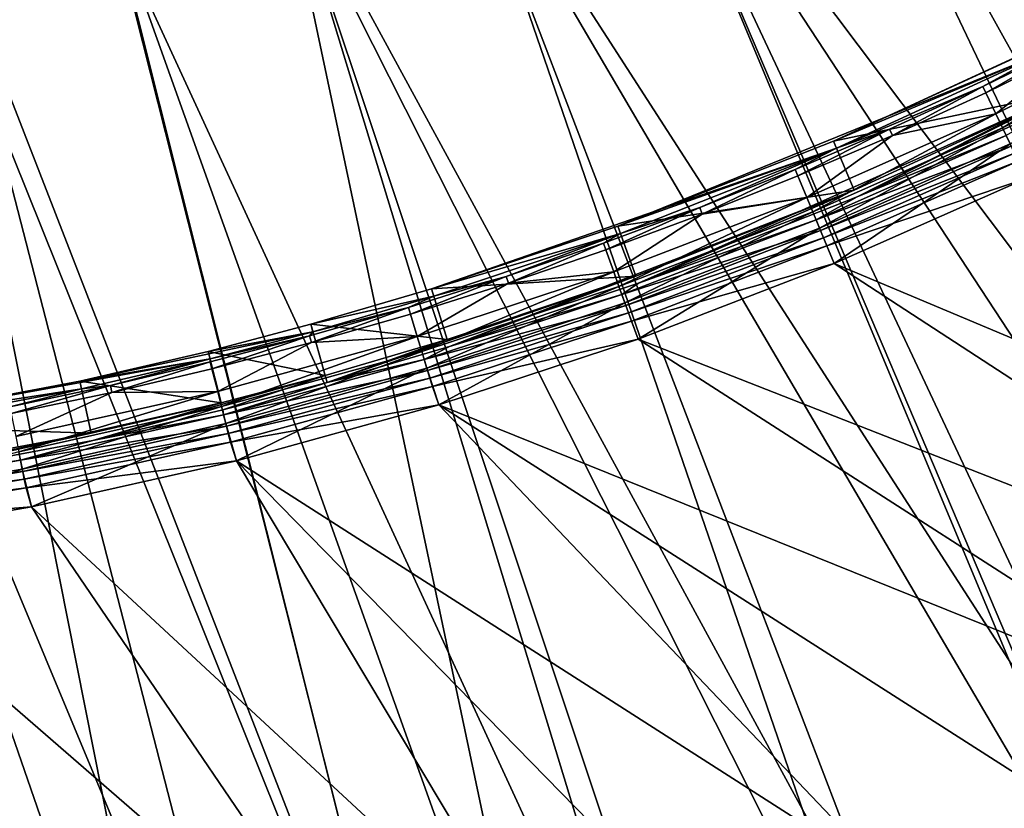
# Model space of a CAD drawing. Header units: metres. Extents: x -901 to 901, y -486 to 401.
# Tile 253 of 256: x 731 to 768, y -370 to -340. Entities that reach past the tile are written whole.
import ezdxf

# ---------------------------------------------------------------- set-up
doc = ezdxf.new("R2010")
doc.units = ezdxf.units.M

msp = doc.modelspace()

# ---------------------------------------------------------------- linework, layer by layer
at = {"layer": 'top'}
for points in [[(769.83429, -341.155457, -625), (761.875, -344.821198, -625), (775.3526, -338.621948, -621.651367)], [(775.3526, -338.621948, -621.651367), (761.875, -344.821198, -625), (769.964294, -341.417999, -621.651367)], [(770.725281, -342.954559, -625), (776.171753, -340.128296, -625), (762.772827, -346.922821, -621.825684)], [(762.772827, -346.922821, -621.825684), (776.171753, -340.128296, -625), (770.848572, -343.20343, -621.825684)], [(768.268311, -344.32016, -618.603455), (774.993103, -340.27243, -619.050903), (768.016113, -343.786957, -619.050903)], [(768.016113, -343.786957, -619.050903), (774.993103, -340.27243, -619.050903), (771.128601, -341.281982, -620.230835)], [(768.268311, -344.32016, -618.603455), (775.271179, -340.792603, -618.603455), (774.993103, -340.27243, -619.050903)], [(768.551697, -344.919281, -618.271973), (775.271179, -340.792603, -618.603455), (768.268311, -344.32016, -618.603455)], [(770.725281, -342.954559, -625), (761.875, -344.821198, -625), (769.83429, -341.155457, -625)], [(769.964294, -341.417999, -621.651367), (767.524414, -342.74762, -620.924011), (771.009644, -341.045624, -620.924011)], [(771.009644, -341.045624, -620.924011), (767.524414, -342.74762, -620.924011), (767.637573, -342.986816, -620.230835)], [(771.009644, -341.045624, -620.924011), (767.637573, -342.986816, -620.230835), (771.128601, -341.281982, -620.230835)], [(771.128601, -341.281982, -620.230835), (767.637573, -342.986816, -620.230835), (768.016113, -343.786957, -619.050903)], [(761.875, -344.821198, -625), (753.724182, -348.038544, -625), (769.964294, -341.417999, -621.651367)], [(769.964294, -341.417999, -621.651367), (753.724182, -348.038544, -625), (761.990112, -345.090607, -621.651367)], [(769.964294, -341.417999, -621.651367), (761.990112, -345.090607, -621.651367), (767.524414, -342.74762, -620.924011)], [(761.990112, -345.090607, -621.651367), (763.997253, -344.363159, -620.924011), (767.524414, -342.74762, -620.924011)], [(767.524414, -342.74762, -620.924011), (763.997253, -344.363159, -620.924011), (764.104553, -344.605072, -620.230835)], [(767.524414, -342.74762, -620.924011), (764.104553, -344.605072, -620.230835), (767.637573, -342.986816, -620.230835)], [(762.663696, -346.667419, -625), (770.725281, -342.954559, -625), (754.502686, -350.187225, -621.825684)], [(754.502686, -350.187225, -621.825684), (770.725281, -342.954559, -625), (762.772827, -346.922821, -621.825684)], [(770.725281, -342.954559, -625), (762.663696, -346.667419, -625), (761.875, -344.821198, -625)], [(767.637573, -342.986816, -620.230835), (764.104553, -344.605072, -620.230835), (768.016113, -343.786957, -619.050903)], [(762.772827, -346.922821, -621.825684), (770.848572, -343.20343, -621.825684), (768.404602, -344.608337, -621.115417)], [(764.104553, -344.605072, -620.230835), (760.869995, -346.953125, -619.050903), (768.016113, -343.786957, -619.050903)], [(768.016113, -343.786957, -619.050903), (760.869995, -346.953125, -619.050903), (761.095703, -347.498077, -618.603455)], [(761.095703, -347.498077, -618.603455), (768.268311, -344.32016, -618.603455), (768.016113, -343.786957, -619.050903)], [(761.990112, -345.090607, -621.651367), (760.429993, -345.8909, -620.924011), (763.997253, -344.363159, -620.924011)], [(760.429993, -345.8909, -620.924011), (760.53125, -346.135376, -620.230835), (763.997253, -344.363159, -620.924011)], [(763.997253, -344.363159, -620.924011), (760.53125, -346.135376, -620.230835), (764.104553, -344.605072, -620.230835)], [(764.104553, -344.605072, -620.230835), (760.53125, -346.135376, -620.230835), (760.869995, -346.953125, -619.050903)], [(761.349365, -348.110382, -618.271973), (768.268311, -344.32016, -618.603455), (761.095703, -347.498077, -618.603455)], [(761.217712, -347.792603, -621.115417), (762.772827, -346.922821, -621.825684), (768.404602, -344.608337, -621.115417)], [(768.404602, -344.608337, -621.115417), (768.593872, -345.008392, -620.525452), (761.217712, -347.792603, -621.115417)], [(761.349365, -348.110382, -618.271973), (768.551697, -344.919281, -618.271973), (768.268311, -344.32016, -618.603455)], [(762.663696, -346.667419, -625), (753.724182, -348.038544, -625), (761.875, -344.821198, -625)], [(768.593872, -345.008392, -620.525452), (761.387085, -348.201477, -620.525452), (761.217712, -347.792603, -621.115417)], [(761.904114, -349.449799, -618), (768.551697, -344.919281, -618.271973), (761.349365, -348.110382, -618.271973)], [(768.593872, -345.008392, -620.525452), (768.719971, -345.274994, -620.301758), (761.387085, -348.201477, -620.525452)], [(761.904114, -349.449799, -618), (769.16272, -346.232269, -618), (768.551697, -344.919281, -618.271973)], [(753.724182, -348.038544, -625), (746.685242, -350.406738, -625), (761.990112, -345.090607, -621.651367)], [(761.990112, -345.090607, -621.651367), (746.685242, -350.406738, -625), (753.823975, -348.313995, -621.651367)], [(753.823975, -348.313995, -621.651367), (756.824585, -347.329681, -620.924011), (761.990112, -345.090607, -621.651367)], [(756.824585, -347.329681, -620.924011), (760.429993, -345.8909, -620.924011), (761.990112, -345.090607, -621.651367)], [(768.719971, -345.274994, -620.301758), (761.499939, -348.473938, -620.301758), (761.387085, -348.201477, -620.525452)], [(768.719971, -345.274994, -620.301758), (768.861694, -345.574554, -620.135986), (761.499939, -348.473938, -620.301758)], [(768.861694, -345.574554, -620.135986), (761.626709, -348.78009, -620.135986), (761.499939, -348.473938, -620.301758)], [(768.861694, -345.574554, -620.135986), (769.16272, -346.232269, -620), (761.626709, -348.78009, -620.135986)], [(760.429993, -345.8909, -620.924011), (756.824585, -347.329681, -620.924011), (756.9198, -347.576569, -620.230835)], [(760.53125, -346.135376, -620.230835), (760.429993, -345.8909, -620.924011), (756.9198, -347.576569, -620.230835)], [(760.53125, -346.135376, -620.230835), (756.9198, -347.576569, -620.230835), (760.869995, -346.953125, -619.050903)], [(761.626709, -348.78009, -620.135986), (769.16272, -346.232269, -620), (761.904114, -349.449799, -620)], [(769.16272, -346.232269, -620), (789.588989, -361.082275, -620), (761.904114, -349.449799, -620)], [(761.904114, -349.449799, -618), (789.588989, -361.082275, -618), (769.16272, -346.232269, -618)], [(754.408081, -349.926117, -625), (762.663696, -346.667419, -625), (747.362183, -352.589539, -621.825684)], [(747.362183, -352.589539, -621.825684), (762.663696, -346.667419, -625), (754.502686, -350.187225, -621.825684)], [(762.663696, -346.667419, -625), (754.408081, -349.926117, -625), (753.724182, -348.038544, -625)], [(754.502686, -350.187225, -621.825684), (762.772827, -346.922821, -621.825684), (761.217712, -347.792603, -621.115417)], [(760.869995, -346.953125, -619.050903), (756.9198, -347.576569, -620.230835), (753.570801, -349.761414, -619.050903)], [(760.869995, -346.953125, -619.050903), (753.570801, -349.761414, -619.050903), (753.76947, -350.316742, -618.603455)], [(760.869995, -346.953125, -619.050903), (753.76947, -350.316742, -618.603455), (761.095703, -347.498077, -618.603455)], [(756.824585, -347.329681, -620.924011), (753.183594, -348.678864, -620.924011), (753.272705, -348.928009, -620.230835)], [(753.183594, -348.678864, -620.924011), (756.824585, -347.329681, -620.924011), (753.823975, -348.313995, -621.651367)], [(756.9198, -347.576569, -620.230835), (756.824585, -347.329681, -620.924011), (753.272705, -348.928009, -620.230835)], [(756.9198, -347.576569, -620.230835), (753.272705, -348.928009, -620.230835), (753.570801, -349.761414, -619.050903)], [(761.095703, -347.498077, -618.603455), (753.76947, -350.316742, -618.603455), (753.992676, -350.940765, -618.271973)], [(753.992676, -350.940765, -618.271973), (761.349365, -348.110382, -618.271973), (761.095703, -347.498077, -618.603455)], [(754.408081, -349.926117, -625), (746.685242, -350.406738, -625), (753.724182, -348.038544, -625)], [(753.876831, -350.616913, -621.115417), (754.502686, -350.187225, -621.825684), (761.217712, -347.792603, -621.115417)], [(761.217712, -347.792603, -621.115417), (761.387085, -348.201477, -620.525452), (753.876831, -350.616913, -621.115417)], [(746.685242, -350.406738, -625), (742.120361, -351.748383, -625), (753.823975, -348.313995, -621.651367)], [(753.823975, -348.313995, -621.651367), (742.120361, -351.748383, -625), (746.772034, -350.686554, -621.651367)], [(749.509766, -349.938049, -620.924011), (753.823975, -348.313995, -621.651367), (746.772034, -350.686554, -621.651367)], [(753.183594, -348.678864, -620.924011), (753.823975, -348.313995, -621.651367), (749.509766, -349.938049, -620.924011)], [(761.387085, -348.201477, -620.525452), (754.025879, -351.0336, -620.525452), (753.876831, -350.616913, -621.115417)], [(754.496399, -352.307281, -618), (761.349365, -348.110382, -618.271973), (753.992676, -350.940765, -618.271973)], [(761.387085, -348.201477, -620.525452), (761.499939, -348.473938, -620.301758), (754.025879, -351.0336, -620.525452)], [(754.496399, -352.307281, -618), (761.904114, -349.449799, -618), (761.349365, -348.110382, -618.271973)], [(749.592712, -350.189301, -620.230835), (753.183594, -348.678864, -620.924011), (749.509766, -349.938049, -620.924011)], [(753.272705, -348.928009, -620.230835), (753.183594, -348.678864, -620.924011), (749.592712, -350.189301, -620.230835)], [(761.499939, -348.473938, -620.301758), (754.125183, -351.311249, -620.301758), (754.025879, -351.0336, -620.525452)], [(761.499939, -348.473938, -620.301758), (761.626709, -348.78009, -620.135986), (754.125183, -351.311249, -620.301758)], [(754.125183, -351.311249, -620.301758), (761.626709, -348.78009, -620.135986), (754.236816, -351.62326, -620.135986)], [(754.236816, -351.62326, -620.135986), (761.626709, -348.78009, -620.135986), (761.904114, -349.449799, -620)], [(753.570801, -349.761414, -619.050903), (753.272705, -348.928009, -620.230835), (749.592712, -350.189301, -620.230835)], [(754.236816, -351.62326, -620.135986), (761.904114, -349.449799, -620), (754.496399, -352.307281, -620)], [(761.904114, -349.449799, -620), (784.185486, -363.959686, -620), (754.496399, -352.307281, -620)], [(754.496399, -352.307281, -618), (784.185486, -363.959686, -618), (761.904114, -349.449799, -618)], [(789.588989, -361.082275, -620), (784.185486, -363.959686, -620), (761.904114, -349.449799, -620)], [(784.185486, -363.959686, -618), (789.588989, -361.082275, -618), (761.904114, -349.449799, -618)], [(746.310425, -352.771362, -618.603455), (753.570801, -349.761414, -619.050903), (746.139282, -352.20694, -619.050903)], [(746.139282, -352.20694, -619.050903), (753.570801, -349.761414, -619.050903), (749.592712, -350.189301, -620.230835)], [(753.570801, -349.761414, -619.050903), (746.310425, -352.771362, -618.603455), (753.76947, -350.316742, -618.603455)], [(747.279907, -352.32428, -625), (754.408081, -349.926117, -625), (742.731445, -353.950531, -621.825684)], [(742.731445, -353.950531, -621.825684), (754.408081, -349.926117, -625), (747.362183, -352.589539, -621.825684)], [(749.509766, -349.938049, -620.924011), (746.772034, -350.686554, -621.651367), (745.805786, -351.10675, -620.924011)], [(745.882568, -351.359955, -620.230835), (749.509766, -349.938049, -620.924011), (745.805786, -351.10675, -620.924011)], [(749.592712, -350.189301, -620.230835), (749.509766, -349.938049, -620.924011), (745.882568, -351.359955, -620.230835)], [(746.139282, -352.20694, -619.050903), (749.592712, -350.189301, -620.230835), (745.882568, -351.359955, -620.230835)], [(754.408081, -349.926117, -625), (747.279907, -352.32428, -625), (746.685242, -350.406738, -625)], [(747.362183, -352.589539, -621.825684), (754.502686, -350.187225, -621.825684), (753.876831, -350.616913, -621.115417)], [(747.279907, -352.32428, -625), (742.120361, -351.748383, -625), (746.685242, -350.406738, -625)], [(753.76947, -350.316742, -618.603455), (746.310425, -352.771362, -618.603455), (746.502686, -353.405579, -618.271973)], [(746.402893, -353.076416, -621.115417), (747.362183, -352.589539, -621.825684), (753.876831, -350.616913, -621.115417)], [(753.876831, -350.616913, -621.115417), (754.025879, -351.0336, -620.525452), (746.402893, -353.076416, -621.115417)], [(753.76947, -350.316742, -618.603455), (746.502686, -353.405579, -618.271973), (753.992676, -350.940765, -618.271973)], [(742.120361, -351.748383, -625), (742.198669, -352.03067, -621.651367), (746.772034, -350.686554, -621.651367)], [(746.772034, -350.686554, -621.651367), (742.198669, -352.03067, -621.651367), (745.805786, -351.10675, -620.924011)], [(753.992676, -350.940765, -618.271973), (746.502686, -353.405579, -618.271973), (746.957397, -354.797821, -618)], [(746.957397, -354.797821, -618), (754.496399, -352.307281, -618), (753.992676, -350.940765, -618.271973)], [(745.805786, -351.10675, -620.924011), (742.198669, -352.03067, -621.651367), (742.074463, -352.184509, -620.924011)], [(745.805786, -351.10675, -620.924011), (742.074463, -352.184509, -620.924011), (742.144958, -352.439545, -620.230835)], [(742.144958, -352.439545, -620.230835), (745.882568, -351.359955, -620.230835), (745.805786, -351.10675, -620.924011)], [(746.139282, -352.20694, -619.050903), (745.882568, -351.359955, -620.230835), (742.144958, -352.439545, -620.230835)], [(754.025879, -351.0336, -620.525452), (746.53125, -353.499908, -620.525452), (746.402893, -353.076416, -621.115417)], [(754.025879, -351.0336, -620.525452), (754.125183, -351.311249, -620.301758), (746.53125, -353.499908, -620.525452)], [(746.53125, -353.499908, -620.525452), (754.125183, -351.311249, -620.301758), (746.616821, -353.782135, -620.301758)], [(746.616821, -353.782135, -620.301758), (754.125183, -351.311249, -620.301758), (754.236816, -351.62326, -620.135986)], [(742.120361, -351.748383, -625), (738.239136, -352.772614, -625), (742.198669, -352.03067, -621.651367)], [(742.657227, -353.682922, -625), (738.239136, -352.772614, -625), (742.120361, -351.748383, -625)], [(747.279907, -352.32428, -625), (742.657227, -353.682922, -625), (742.120361, -351.748383, -625)], [(746.616821, -353.782135, -620.301758), (754.236816, -351.62326, -620.135986), (746.712952, -354.099243, -620.135986)], [(746.712952, -354.099243, -620.135986), (754.236816, -351.62326, -620.135986), (754.496399, -352.307281, -620)], [(738.239136, -352.772614, -625), (733.391418, -353.904877, -625), (742.198669, -352.03067, -621.651367)], [(742.198669, -352.03067, -621.651367), (733.391418, -353.904877, -625), (738.310303, -353.056793, -621.651367)], [(742.198669, -352.03067, -621.651367), (738.310303, -353.056793, -621.651367), (742.074463, -352.184509, -620.924011)], [(742.074463, -352.184509, -620.924011), (738.310303, -353.056793, -621.651367), (738.31842, -353.170929, -620.924011)], [(738.382629, -353.427612, -620.230835), (742.074463, -352.184509, -620.924011), (738.31842, -353.170929, -620.924011)], [(742.074463, -352.184509, -620.924011), (738.382629, -353.427612, -620.230835), (742.144958, -352.439545, -620.230835)], [(742.144958, -352.439545, -620.230835), (738.382629, -353.427612, -620.230835), (738.597412, -354.286163, -619.050903)], [(738.74054, -354.858307, -618.603455), (746.139282, -352.20694, -619.050903), (738.597412, -354.286163, -619.050903)], [(738.597412, -354.286163, -619.050903), (746.139282, -352.20694, -619.050903), (742.144958, -352.439545, -620.230835)], [(738.74054, -354.858307, -618.603455), (746.310425, -352.771362, -618.603455), (746.139282, -352.20694, -619.050903)], [(742.657227, -353.682922, -625), (747.279907, -352.32428, -625), (742.731445, -353.950531, -621.825684)], [(746.712952, -354.099243, -620.135986), (754.496399, -352.307281, -620), (746.957397, -354.797821, -620)], [(754.496399, -352.307281, -620), (777.598694, -367.162872, -620), (746.957397, -354.797821, -620)], [(746.957397, -354.797821, -618), (777.598694, -367.162872, -618), (754.496399, -352.307281, -618)], [(784.185486, -363.959686, -620), (777.598694, -367.162872, -620), (754.496399, -352.307281, -620)], [(777.598694, -367.162872, -618), (784.185486, -363.959686, -618), (754.496399, -352.307281, -618)], [(738.726807, -354.720093, -625), (733.391418, -353.904877, -625), (738.239136, -352.772614, -625)], [(742.657227, -353.682922, -625), (738.726807, -354.720093, -625), (738.239136, -352.772614, -625)], [(738.901367, -355.50119, -618.271973), (746.310425, -352.771362, -618.603455), (738.74054, -354.858307, -618.603455)], [(746.310425, -352.771362, -618.603455), (738.901367, -355.50119, -618.271973), (746.502686, -353.405579, -618.271973)], [(742.731445, -353.950531, -621.825684), (747.362183, -352.589539, -621.825684), (746.402893, -353.076416, -621.115417)], [(733.391418, -353.904877, -625), (724.562439, -355.558289, -625), (738.310303, -353.056793, -621.651367)], [(738.310303, -353.056793, -621.651367), (724.562439, -355.558289, -625), (733.453613, -354.191162, -621.651367)], [(738.310303, -353.056793, -621.651367), (733.453613, -354.191162, -621.651367), (734.540466, -354.065521, -620.924011)], [(738.310303, -353.056793, -621.651367), (734.540466, -354.065521, -620.924011), (738.31842, -353.170929, -620.924011)], [(738.31842, -353.170929, -620.924011), (734.540466, -354.065521, -620.924011), (734.598328, -354.3237, -620.230835)], [(734.598328, -354.3237, -620.230835), (738.382629, -353.427612, -620.230835), (738.31842, -353.170929, -620.924011)], [(738.817932, -355.167511, -621.115417), (742.731445, -353.950531, -621.825684), (746.402893, -353.076416, -621.115417)], [(746.402893, -353.076416, -621.115417), (746.53125, -353.499908, -620.525452), (738.817932, -355.167511, -621.115417)], [(738.597412, -354.286163, -619.050903), (738.382629, -353.427612, -620.230835), (734.598328, -354.3237, -620.230835)], [(738.817932, -355.167511, -621.115417), (746.53125, -353.499908, -620.525452), (738.925293, -355.596802, -620.525452)], [(738.901367, -355.50119, -618.271973), (739.305298, -356.915436, -618), (746.502686, -353.405579, -618.271973)], [(738.925293, -355.596802, -620.525452), (746.53125, -353.499908, -620.525452), (746.616821, -353.782135, -620.301758)], [(746.502686, -353.405579, -618.271973), (739.305298, -356.915436, -618), (746.957397, -354.797821, -618)], [(733.817688, -355.86673, -625), (724.562439, -355.558289, -625), (733.391418, -353.904877, -625)], [(738.726807, -354.720093, -625), (733.817688, -355.86673, -625), (733.391418, -353.904877, -625)], [(738.726807, -354.720093, -625), (742.657227, -353.682922, -625), (733.876648, -356.138123, -621.825684)], [(733.876648, -356.138123, -621.825684), (742.657227, -353.682922, -625), (738.79425, -354.989502, -621.825684)], [(742.657227, -353.682922, -625), (742.731445, -353.950531, -621.825684), (738.79425, -354.989502, -621.825684)], [(738.79425, -354.989502, -621.825684), (742.731445, -353.950531, -621.825684), (738.817932, -355.167511, -621.115417)], [(738.925293, -355.596802, -620.525452), (746.616821, -353.782135, -620.301758), (738.996887, -355.882874, -620.301758)], [(738.996887, -355.882874, -620.301758), (746.616821, -353.782135, -620.301758), (746.712952, -354.099243, -620.135986)], [(724.562439, -355.558289, -625), (724.608337, -355.847656, -621.651367), (733.453613, -354.191162, -621.651367)], [(733.453613, -354.191162, -621.651367), (724.608337, -355.847656, -621.651367), (730.743225, -354.867859, -620.924011)], [(733.453613, -354.191162, -621.651367), (730.743225, -354.867859, -620.924011), (734.540466, -354.065521, -620.924011)], [(734.540466, -354.065521, -620.924011), (730.743225, -354.867859, -620.924011), (730.7948, -355.12738, -620.230835)], [(734.540466, -354.065521, -620.924011), (730.7948, -355.12738, -620.230835), (734.598328, -354.3237, -620.230835)], [(734.598328, -354.3237, -620.230835), (730.7948, -355.12738, -620.230835), (730.967102, -355.995453, -619.050903)], [(730.967102, -355.995453, -619.050903), (731.081909, -356.573914, -618.603455), (738.597412, -354.286163, -619.050903)], [(730.967102, -355.995453, -619.050903), (738.597412, -354.286163, -619.050903), (734.598328, -354.3237, -620.230835)], [(731.081909, -356.573914, -618.603455), (738.74054, -354.858307, -618.603455), (738.597412, -354.286163, -619.050903)], [(738.996887, -355.882874, -620.301758), (746.712952, -354.099243, -620.135986), (739.077271, -356.204285, -620.135986)], [(739.077271, -356.204285, -620.135986), (746.712952, -354.099243, -620.135986), (746.957397, -354.797821, -620)], [(733.817688, -355.86673, -625), (738.726807, -354.720093, -625), (724.92041, -357.81543, -621.825684)], [(724.92041, -357.81543, -621.825684), (738.726807, -354.720093, -625), (733.876648, -356.138123, -621.825684)], [(731.210938, -357.223938, -618.271973), (738.74054, -354.858307, -618.603455), (731.081909, -356.573914, -618.603455)], [(731.210938, -357.223938, -618.271973), (738.901367, -355.50119, -618.271973), (738.74054, -354.858307, -618.603455)], [(733.876648, -356.138123, -621.825684), (738.79425, -354.989502, -621.825684), (738.817932, -355.167511, -621.115417)], [(739.077271, -356.204285, -620.135986), (746.957397, -354.797821, -620), (739.305298, -356.915436, -620)], [(746.957397, -354.797821, -620), (764.063416, -372.769196, -620), (739.305298, -356.915436, -620)], [(739.305298, -356.915436, -618), (764.063416, -372.769196, -618), (746.957397, -354.797821, -618)], [(777.598694, -367.162872, -620), (770.889221, -370.100403, -620), (746.957397, -354.797821, -620)], [(746.957397, -354.797821, -620), (770.889221, -370.100403, -620), (764.063416, -372.769196, -620)], [(764.063416, -372.769196, -618), (770.889221, -370.100403, -618), (746.957397, -354.797821, -618)], [(746.957397, -354.797821, -618), (770.889221, -370.100403, -618), (777.598694, -367.162872, -618)], [(733.876648, -356.138123, -621.825684), (738.817932, -355.167511, -621.115417), (731.143982, -356.886566, -621.115417)], [(731.143982, -356.886566, -621.115417), (738.817932, -355.167511, -621.115417), (738.925293, -355.596802, -620.525452)], [(733.817688, -355.86673, -625), (724.876892, -357.541168, -625), (724.562439, -355.558289, -625)], [(731.143982, -356.886566, -621.115417), (738.925293, -355.596802, -620.525452), (731.230164, -357.320587, -620.525452)], [(731.210938, -357.223938, -618.271973), (731.558472, -358.65506, -618), (738.901367, -355.50119, -618.271973)], [(731.230164, -357.320587, -620.525452), (738.925293, -355.596802, -620.525452), (738.996887, -355.882874, -620.301758)], [(731.558472, -358.65506, -618), (739.305298, -356.915436, -618), (738.901367, -355.50119, -618.271973)], [(724.876892, -357.541168, -625), (733.817688, -355.86673, -625), (724.92041, -357.81543, -621.825684)], [(724.92041, -357.81543, -621.825684), (733.876648, -356.138123, -621.825684), (731.143982, -356.886566, -621.115417)], [(731.230164, -357.320587, -620.525452), (738.996887, -355.882874, -620.301758), (731.287598, -357.609833, -620.301758)], [(731.287598, -357.609833, -620.301758), (738.996887, -355.882874, -620.301758), (739.077271, -356.204285, -620.135986)], [(731.287598, -357.609833, -620.301758), (739.077271, -356.204285, -620.135986), (731.352112, -357.934814, -620.135986)], [(731.352112, -357.934814, -620.135986), (739.077271, -356.204285, -620.135986), (739.305298, -356.915436, -620)], [(723.453491, -358.57016, -618.271973), (731.210938, -357.223938, -618.271973), (731.081909, -356.573914, -618.603455)], [(724.92041, -357.81543, -621.825684), (731.143982, -356.886566, -621.115417), (723.403198, -358.229919, -621.115417)], [(723.403198, -358.229919, -621.115417), (731.143982, -356.886566, -621.115417), (731.230164, -357.320587, -620.525452)], [(731.352112, -357.934814, -620.135986), (739.305298, -356.915436, -620), (731.558472, -358.65506, -620)], [(739.305298, -356.915436, -620), (751.276978, -376.950012, -620), (731.558472, -358.65506, -620)], [(731.558472, -358.65506, -618), (751.276978, -376.950012, -618), (739.305298, -356.915436, -618)], [(764.063416, -372.769196, -620), (757.136353, -375.162994, -620), (739.305298, -356.915436, -620)], [(739.305298, -356.915436, -620), (757.136353, -375.162994, -620), (751.276978, -376.950012, -620)], [(751.276978, -376.950012, -618), (757.136353, -375.162994, -618), (739.305298, -356.915436, -618)], [(739.305298, -356.915436, -618), (757.136353, -375.162994, -618), (764.063416, -372.769196, -618)], [(723.403198, -358.229919, -621.115417), (731.230164, -357.320587, -620.525452), (723.467957, -358.667664, -620.525452)], [(723.453491, -358.57016, -618.271973), (723.735596, -360.012451, -618), (731.210938, -357.223938, -618.271973)], [(723.467957, -358.667664, -620.525452), (731.230164, -357.320587, -620.525452), (731.287598, -357.609833, -620.301758)], [(723.735596, -360.012451, -618), (731.558472, -358.65506, -618), (731.210938, -357.223938, -618.271973)], [(723.467957, -358.667664, -620.525452), (731.287598, -357.609833, -620.301758), (723.511047, -358.959381, -620.301758)], [(723.511047, -358.959381, -620.301758), (731.287598, -357.609833, -620.301758), (731.352112, -357.934814, -620.135986)], [(723.511047, -358.959381, -620.301758), (731.352112, -357.934814, -620.135986), (723.55957, -359.28717, -620.135986)], [(723.55957, -359.28717, -620.135986), (731.352112, -357.934814, -620.135986), (731.558472, -358.65506, -620)], [(731.558472, -358.65506, -620), (723.735596, -360.012451, -620), (723.55957, -359.28717, -620.135986)], [(731.558472, -358.65506, -620), (745.127625, -378.598724, -620), (723.735596, -360.012451, -620)], [(723.735596, -360.012451, -618), (745.127625, -378.598724, -618), (731.558472, -358.65506, -618)], [(751.276978, -376.950012, -620), (745.127625, -378.598724, -620), (731.558472, -358.65506, -620)], [(745.127625, -378.598724, -618), (751.276978, -376.950012, -618), (731.558472, -358.65506, -618)], [(745.127625, -378.598724, -620), (736.215576, -380.588623, -620), (723.735596, -360.012451, -620)], [(723.735596, -360.012451, -620), (736.215576, -380.588623, -620), (727.468689, -382.095093, -620)], [(727.468689, -382.095093, -618), (736.215576, -380.588623, -618), (723.735596, -360.012451, -618)], [(723.735596, -360.012451, -618), (736.215576, -380.588623, -618), (745.127625, -378.598724, -618)]]:
    msp.add_3dface(points, dxfattribs=at)
at = {"layer": 'top0'}
for points in [[(765.935669, -323.15976, -29.762093), (795.533813, -364.093658, -0.803848), (771.867798, -319.798737, -29.776999)], [(772.715027, -321.034332, -32.375225), (798.623413, -364.016693, -3.399924), (766.738953, -324.443146, -32.360474)], [(784.498657, -370.017365, -0.803848), (765.935669, -323.15976, -29.762093), (760.099243, -326.105774, -29.746714)], [(784.498657, -370.017365, -0.803848), (790.941956, -366.673492, -0.803848), (765.935669, -323.15976, -29.762093)], [(790.941956, -366.673492, -0.803848), (795.533813, -364.093658, -0.803848), (765.935669, -323.15976, -29.762093)], [(766.738953, -324.443146, -32.360474), (790.492249, -368.623932, -3.399924), (760.60376, -327.556427, -32.34457)], [(798.623413, -364.016693, -3.399924), (790.492249, -368.623932, -3.399924), (766.738953, -324.443146, -32.360474)], [(753.64325, -328.983063, -29.72888), (784.498657, -370.017365, -0.803848), (760.099243, -326.105774, -29.746714)], [(760.60376, -327.556427, -32.34457), (782.140686, -372.828522, -3.399924), (754.324158, -330.367065, -32.327477)], [(790.492249, -368.623932, -3.399924), (782.140686, -372.828522, -3.399924), (760.60376, -327.556427, -32.34457)], [(747.252197, -331.464813, -29.710361), (774.93988, -374.420105, -0.803848), (753.64325, -328.983063, -29.72888)], [(774.93988, -374.420105, -0.803848), (784.498657, -370.017365, -0.803848), (753.64325, -328.983063, -29.72888)], [(754.324158, -330.367065, -32.327477), (773.58844, -376.619751, -3.399924), (747.914978, -332.868317, -32.309166)], [(782.140686, -372.828522, -3.399924), (773.91217, -376.485321, -3.399924), (754.324158, -330.367065, -32.327477)], [(754.324158, -330.367065, -32.327477), (773.91217, -376.485321, -3.399924), (773.58844, -376.619751, -3.399924)], [(740.871094, -333.599945, -29.690994), (765.150696, -378.2836, -0.803848), (747.252197, -331.464813, -29.710361)], [(765.150696, -378.2836, -0.803848), (774.93988, -374.420105, -0.803848), (747.252197, -331.464813, -29.710361)], [(747.914978, -332.868317, -32.309166), (764.190063, -380.22464, -3.399924), (741.391602, -335.054474, -32.289608)], [(773.58844, -376.619751, -3.399924), (764.190063, -380.22464, -3.399924), (747.914978, -332.868317, -32.309166)], [(734.339966, -335.44632, -29.670233), (751.247925, -382.727722, -0.803848), (740.871094, -333.599945, -29.690994)], [(751.247925, -382.727722, -0.803848), (756.717102, -381.120422, -0.803848), (740.871094, -333.599945, -29.690994)], [(740.871094, -333.599945, -29.690994), (756.717102, -381.120422, -0.803848), (765.150696, -378.2836, -0.803848)], [(741.391602, -335.054474, -32.289608), (755.964355, -382.92392, -3.399924), (734.76947, -336.920441, -32.268772)], [(764.190063, -380.22464, -3.399924), (755.964355, -382.92392, -3.399924), (741.391602, -335.054474, -32.289608)], [(728.303345, -336.857208, -29.650164), (746.598083, -383.954773, -0.803848), (734.339966, -335.44632, -29.670233)], [(746.598083, -383.954773, -0.803848), (751.247925, -382.727722, -0.803848), (734.339966, -335.44632, -29.670233)], [(721.18103, -338.163605, -29.625343), (740.790527, -385.311462, -0.803848), (728.303345, -336.857208, -29.650164)], [(740.790527, -385.311462, -0.803848), (746.598083, -383.954773, -0.803848), (728.303345, -336.857208, -29.650164)], [(734.76947, -336.920441, -32.268772), (746.937378, -385.419708, -3.399924), (728.064331, -338.461823, -32.246628)], [(755.964355, -382.92392, -3.399924), (746.937378, -385.419708, -3.399924), (734.76947, -336.920441, -32.268772)], [(730.213135, -387.293213, -0.803848), (740.790527, -385.311462, -0.803848), (721.18103, -338.163605, -29.625343)], [(728.064331, -338.461823, -32.246628), (737.797119, -387.468781, -3.399924), (721.292175, -339.675354, -32.22316)], [(746.937378, -385.419708, -3.399924), (737.797119, -387.468781, -3.399924), (728.064331, -338.461823, -32.246628)], [(737.797119, -387.468781, -3.399924), (728.416321, -389.088013, -3.399924), (721.292175, -339.675354, -32.22316)]]:
    msp.add_3dface(points, dxfattribs=at)

doc.saveas('drawing.dxf')
